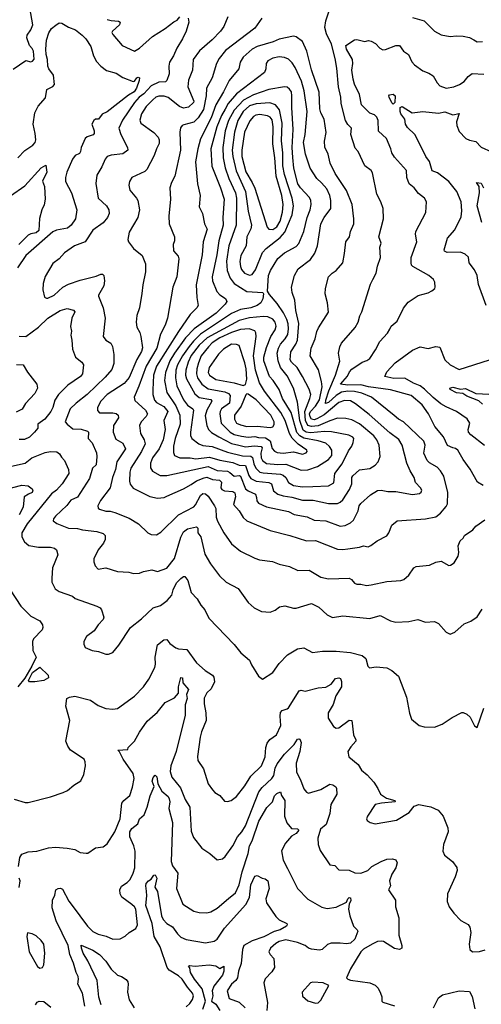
# Model space of a CAD drawing. Extents: x 1443846 to 1577407, y 839182 to 927291.
# Tile 158 of 256: x 1471719 to 1475286, y 883590 to 891204. Entities that reach past the tile are written whole.
import ezdxf

# ---------------------------------------------------------------- set-up
doc = ezdxf.new("R2010")
doc.units = 0

msp = doc.modelspace()

# ---------------------------------------------------------------- linework, layer by layer
at = {"layer": '0CON20XD'}
for points in [[(1471669.1, 890820.9), (1471765, 890887.5), (1471805, 890878), (1471817.9, 890882.1), (1471830, 890900), (1471825, 890960), (1471815, 890982), (1471794, 891004), (1471773.6, 891065), (1471776.1, 891085), (1471804.3, 891125.7), (1471820.8, 891165), (1471797.8, 891295)], [(1474255, 887113.3), (1474345, 887125.4), (1474375, 887135.6), (1474411.7, 887128.3), (1474432.1, 887137.9), (1474481.2, 887175), (1474555, 887213.8), (1474572, 887235), (1474594.2, 887295), (1474635, 887327.8), (1474855, 887343.3), (1474935, 887360), (1474971.3, 887388.7), (1475015, 887440), (1475025, 887460), (1475027.6, 887547.6), (1474996.7, 887675), (1474971.9, 887715), (1474945, 887742.9), (1474885, 887776.4), (1474867.3, 887795), (1474843, 887853), (1474851.5, 887915), (1474841.5, 887945), (1474685, 888094.4), (1474646.2, 888116.2), (1474613.9, 888143.9), (1474437.1, 888285), (1474361.9, 888315), (1474305, 888328.4), (1474255, 888332.3), (1474205, 888323.3), (1474165, 888299.1), (1474105, 888242.6), (1474082.5, 888235), (1474085, 888261.9), (1474106.9, 888333.1), (1474159.5, 888455), (1474193.5, 888563.5), (1474183.5, 888625), (1474192.9, 888675), (1474206.6, 888703.4), (1474310.6, 888825), (1474335.6, 888865), (1474346.6, 888913.4), (1474361.9, 888945), (1474430.7, 889159.3), (1474449.2, 889195), (1474472.5, 889245), (1474483, 889297), (1474508, 889365), (1474503.1, 889445), (1474513.3, 889475), (1474495.5, 889525), (1474530, 889665), (1474526.9, 889745), (1474510, 889795), (1474478.1, 889855), (1474445, 890020), (1474435, 890036.7), (1474387.1, 890075), (1474334.4, 890184.4), (1474310.3, 890210.3), (1474276.7, 890315), (1474284.2, 890365), (1474254.5, 890394.5), (1474237.5, 890425), (1474202.3, 890555), (1474200.4, 890605), (1474182, 890685), (1474169.1, 890829.1), (1474157.9, 890905), (1474129.6, 891015), (1474088.6, 891095), (1474077.5, 891145), (1474084.2, 891195), (1474117.1, 891295)], [(1471705.3, 890134.7), (1471758.3, 890191.7), (1471821.4, 890235), (1471838.1, 890255), (1471843.3, 890275), (1471838.9, 890325), (1471822.3, 890395), (1471836.7, 890485), (1471860.4, 890535), (1471919.1, 890600.9), (1471928.6, 890665), (1471975, 890687.8), (1471986.5, 890703.5), (1471980.5, 890775), (1471943.8, 890825), (1471936, 890845), (1471934.1, 890895), (1471922.1, 890935), (1471920, 890975), (1471926.1, 891045), (1471945, 891102.5), (1471963.9, 891136.1), (1471998.3, 891161.7), (1472025, 891178.8), (1472045, 891177.3), (1472095, 891146.1), (1472149.2, 891125), (1472202, 891085), (1472230, 891055), (1472267.6, 890997.6), (1472288.8, 890925), (1472311.5, 890881.5), (1472345, 890844.4), (1472390.4, 890810.4), (1472465, 890790.8), (1472515, 890758), (1472595, 890726.7), (1472605, 890730), (1472625, 890754.4), (1472635, 890760), (1472644.3, 890754.3), (1472643.2, 890735), (1472621.6, 890675), (1472604.6, 890645), (1472559, 890621), (1472395, 890492.5), (1472355, 890473.5), (1472327.1, 890435), (1472305, 890435.5), (1472291.5, 890425), (1472276.5, 890395), (1472295.4, 890345), (1472294.4, 890325), (1472286.1, 890313.9), (1472241.3, 890298.7), (1472225, 890285.8), (1472193, 890217), (1472187.7, 890185), (1472180.7, 890169.3), (1472147.4, 890152.6), (1472126.2, 890125), (1472081.8, 890025), (1472071.8, 889985), (1472073.9, 889953.9), (1472119.5, 889865), (1472159.6, 889735), (1472150.9, 889665), (1472115.7, 889614.3), (1472087.7, 889592.3), (1472003.6, 889576.4), (1471975, 889562.9), (1471765, 889380.5), (1471701.1, 889285)], [(1473020, 891215), (1473026, 891185), (1473005.6, 891115), (1472977.3, 891055), (1472932.9, 890985), (1472908.2, 890925), (1472877.5, 890875), (1472871.5, 890845), (1472872.7, 890785), (1472857.1, 890735), (1472845, 890724.4), (1472795, 890720.8), (1472735, 890691.9), (1472679.2, 890630.8), (1472643, 890605), (1472607.1, 890562.9), (1472512.3, 890427.7), (1472484.4, 890365), (1472500, 890315), (1472552.5, 890215), (1472554.3, 890195), (1472515, 890167.5), (1472425, 890156.7), (1472394.6, 890145.4), (1472379.2, 890125), (1472354, 890065), (1472315, 890002.5), (1472306.1, 889936.1), (1472326.2, 889825), (1472390.8, 889765), (1472408.6, 889735), (1472409.2, 889705), (1472397.5, 889675), (1472365, 889634.2), (1472285, 889577.5), (1472225.7, 889485), (1472141.2, 889455), (1472065, 889400), (1472025, 889354), (1471975, 889320), (1471915, 889217.5), (1471900.8, 889165), (1471896.7, 889115), (1471909.3, 889059.3), (1471925, 889050), (1471935, 889051.2), (1471985, 889074.4), (1472053.1, 889136.9), (1472095, 889158.2), (1472185, 889188.9), (1472309.6, 889220.4), (1472345, 889235.6), (1472357.5, 889235), (1472368, 889225), (1472373.8, 889185), (1472368.6, 889145), (1472328, 889075), (1472327.5, 889065), (1472364.2, 888975), (1472378.5, 888895), (1472364.3, 888755), (1472383.8, 888725), (1472422.4, 888702.4), (1472435, 888676.2), (1472447.3, 888615), (1472446.2, 888545), (1472430.9, 888499.1), (1472379.8, 888440.2), (1472240.9, 888305), (1472155, 888238.6), (1472110, 888195), (1472071.1, 888095), (1472085, 888075.7), (1472129.7, 888039.7), (1472195, 888036.6), (1472243.4, 888023.4), (1472250.8, 888015), (1472247.8, 887965), (1472277.5, 887932.5), (1472311.9, 887855), (1472314.4, 887825), (1472309.1, 887760.9), (1472280.6, 887735), (1472258.5, 887655), (1472165, 887512.9), (1472115, 887487.5), (1472082.1, 887447.9), (1471995, 887364.2), (1471979.2, 887345), (1471977.7, 887327.7), (1472005, 887306.9), (1472095, 887272.2), (1472165, 887269.4), (1472205, 887257.9), (1472315, 887246.8), (1472365, 887230.6), (1472380, 887215), (1472380, 887185), (1472365.7, 887155), (1472325.6, 887105), (1472292.9, 887035), (1472290.6, 887010.6), (1472301.2, 886981.2), (1472325, 886954.4), (1472385, 886964.4), (1472475, 886938.1), (1472560.9, 886930.9), (1472598.9, 886921.1), (1472645, 886923.1), (1472675, 886935.8), (1472740.6, 886949.4), (1472785, 886938.1), (1472855, 886962.5), (1472915, 887038.6), (1472965, 887202.5), (1472985, 887243.5), (1473015, 887266.7), (1473085, 887281.5), (1473095, 887272.5), (1473095.8, 887235), (1473118.2, 887205), (1473150.7, 887070.7), (1473193.3, 886995), (1473263.8, 886903.8), (1473314.6, 886854.6), (1473406, 886805), (1473485, 886696.7), (1473530, 886655), (1473587.7, 886627.7), (1473655, 886622), (1473693.2, 886636.8), (1473727, 886663), (1473767.3, 886672.7), (1473835, 886654.4), (1473855, 886654.4), (1473975, 886688.6), (1474030.7, 886660.7), (1474095, 886600.8), (1474135, 886580), (1474215, 886594.8), (1474425, 886573.5), (1474505, 886597.5), (1474585.7, 886555.7), (1474625, 886544.4), (1474725, 886550), (1474795, 886566.2), (1474855, 886544), (1474925, 886550), (1474955, 886533.8), (1475015, 886466.7), (1475045, 886453.3), (1475082.3, 886467.7), (1475155, 886532.5), (1475206.1, 886553.9), (1475253.9, 886586.1), (1475293.3, 886645)], [(1473327.8, 891225), (1473297.4, 891152.6), (1473270.5, 891115), (1473205, 891047.8), (1473107.6, 890962.4), (1473058.5, 890895), (1473055.4, 890815), (1473024.1, 890735.9), (1473017.7, 890685), (1473063.3, 890575), (1473062.5, 890565), (1473022.6, 890527.4), (1472985, 890520), (1472955, 890533.6), (1472865, 890602.6), (1472835, 890612.5), (1472795, 890613.7), (1472771.8, 890605), (1472746.6, 890585), (1472697.4, 890532.6), (1472659.3, 890475), (1472646.6, 890426.6), (1472654.4, 890405), (1472755, 890331.1), (1472788.9, 890295), (1472796.7, 890275), (1472795.7, 890245.7), (1472776.9, 890205), (1472757.9, 890155), (1472701.4, 890045), (1472685, 890029.4), (1472585, 889982.5), (1472567.2, 889952.8), (1472561.5, 889925), (1472571.1, 889885), (1472622.2, 889825), (1472632.2, 889805), (1472644.4, 889735), (1472631.1, 889675), (1472565, 889560), (1472554.1, 889504.1), (1472560, 889485), (1472598.8, 889435), (1472665, 889381.2), (1472690.6, 889315), (1472690, 889255), (1472669.4, 889155), (1472663.4, 889086.6), (1472644.3, 888975), (1472624.6, 888915.4), (1472619.1, 888865), (1472625, 888826.7), (1472646.1, 888786.1), (1472654.6, 888754.6), (1472667.7, 888667.7), (1472660.7, 888639.3), (1472623.2, 888576.8), (1472565, 888436.2), (1472525, 888389.5), (1472393.8, 888305), (1472345, 888254.4), (1472321.1, 888205), (1472321.1, 888181.1), (1472336.7, 888165), (1472437.5, 888165), (1472465, 888157.9), (1472480, 888145), (1472482.2, 888125), (1472443.8, 888065), (1472441.1, 888015), (1472460.9, 887960.9), (1472515, 887928.6), (1472537.3, 887885), (1472468.5, 887785), (1472458.7, 887725), (1472436.3, 887663.7), (1472416.9, 887583.1), (1472344.4, 887485), (1472322, 887445), (1472325, 887427.5), (1472335, 887418), (1472384.6, 887404.6), (1472417, 887403), (1472455, 887394.4), (1472565, 887350), (1472638, 887305), (1472710, 887235), (1472735, 887224.2), (1472775, 887220), (1472809.7, 887240.3), (1472945, 887374.5), (1473065, 887437.1), (1473078.3, 887451.7), (1473115, 887525.7), (1473135, 887541.4), (1473155, 887537.8), (1473175, 887520), (1473224.5, 887445), (1473233.3, 887423.3), (1473237.7, 887357.7), (1473246.4, 887326.4), (1473296.9, 887235), (1473355, 887150), (1473425, 887094.3), (1473535, 887038.9), (1473571.7, 887028.3), (1473672.5, 887015), (1473725, 886993.3), (1473805, 886976.7), (1473867.5, 886945), (1473955, 886946.7), (1474045, 886893.3), (1474105, 886880), (1474265, 886885.7), (1474284, 886875), (1474305, 886848), (1474325, 886839.2), (1474355, 886840), (1474399.1, 886829.1), (1474435, 886833.1)], [(1472395.4, 891205.4), (1472425, 891196.9), (1472482.7, 891192.7), (1472496.2, 891185), (1472488.8, 891165), (1472436.2, 891115), (1472431.2, 891105), (1472439.5, 891089.5), (1472511.2, 891005), (1472605, 890961.2), (1472645, 890984.6), (1472745, 891074.6), (1472843.3, 891136.7), (1472908.8, 891188.8), (1472935, 891201.2), (1472956.5, 891225)], [(1473589.2, 891215), (1473535, 891138.6), (1473310, 890965), (1473259.1, 890905), (1473240, 890865), (1473206.4, 890753.6), (1473162.3, 890675), (1473159.2, 890615), (1473140.4, 890509.6), (1473098.6, 890445), (1473065, 890412.5), (1472987.9, 890392.1), (1472974, 890385), (1472961.8, 890368.2), (1472956.5, 890335), (1472962.5, 890195), (1472918.8, 889995), (1472891.1, 889945), (1472879.4, 889905), (1472884, 889815), (1472871.5, 889685), (1472872.9, 889625), (1472914.2, 889525), (1472915.6, 889495), (1472905.6, 889464.4), (1472907.5, 889417.5), (1472944.5, 889374.5), (1472948.8, 889355), (1472932.7, 889215), (1472901.1, 889135), (1472860.4, 888895), (1472842.5, 888842.5), (1472806.6, 888773.4), (1472778.1, 888665), (1472695.2, 888525), (1472640.5, 888369.5), (1472602.2, 888285), (1472609.1, 888259.1), (1472690.7, 888185), (1472707.7, 888155), (1472696.4, 888135), (1472657.8, 888095), (1472645.5, 888065), (1472653.6, 888005), (1472681.8, 887955), (1472687.7, 887925), (1472660, 887865), (1472578.2, 887735), (1472570, 887705), (1472567.7, 887635), (1472573, 887613), (1472595, 887581.4), (1472725, 887517.8), (1472785, 887503.5), (1472835, 887509.5), (1472855, 887518.5), (1472985, 887577.3), (1473045, 887608.6), (1473085, 887637.5), (1473145, 887661.3), (1473165, 887665.2), (1473208.9, 887648.9), (1473264, 887644), (1473277.6, 887627.6), (1473274.1, 887585), (1473280, 887570), (1473301.7, 887561.7), (1473365, 887555.9), (1473381.5, 887545), (1473385.3, 887515.3), (1473370.9, 887455), (1473415, 887405.6), (1473446.5, 887355), (1473475, 887327.5), (1473655, 887253.6), (1473805.4, 887215.4), (1473935, 887173.1), (1474005, 887176.4), (1474175, 887110), (1474215, 887106.9), (1474255, 887113.3)], [(1474755, 891221.5), (1474845, 891196.5), (1474925, 891116), (1474975, 891086), (1475045, 891074.2), (1475095, 891080), (1475145, 891077.5), (1475195, 891065.8), (1475228.6, 891048.6), (1475255, 891033.8), (1475295, 891035.8)], [(1474195, 887288.5), (1474235, 887293.5), (1474275, 887313.3), (1474298.5, 887335), (1474335.5, 887405), (1474343.3, 887445), (1474355, 887462.5), (1474430.5, 887529.5), (1474485, 887562.9), (1474513.6, 887566.4), (1474565, 887554.5), (1474625, 887556.5), (1474755, 887531.5), (1474809.1, 887540.9), (1474820.3, 887549.7), (1474825.8, 887565), (1474817.1, 887585), (1474778.9, 887625), (1474767.3, 887665), (1474735.4, 887715), (1474711.5, 887775), (1474675.3, 887915), (1474648.7, 887958.7), (1474578.9, 888008.9), (1474419.9, 888149.9), (1474315, 888233.1), (1474275, 888256.2), (1474230.1, 888259.9), (1474185, 888243.2), (1474070.6, 888149.4), (1474015, 888116.6), (1473995, 888110.7), (1473975, 888114.8), (1473963.2, 888133.2), (1473959.7, 888155), (1473967, 888175), (1474005, 888216.1), (1474035.4, 888265), (1474055.5, 888365.5), (1474052.2, 888405), (1474027.7, 888497.7), (1473964.4, 888605), (1473970.9, 888665), (1474002.5, 888735), (1474015, 888793.3), (1474027.8, 888822.2), (1474105, 888942.5), (1474098, 889015), (1474079.2, 889085), (1474082.5, 889125), (1474106.2, 889215), (1474133.8, 889245), (1474165.7, 889265), (1474215, 889324.2), (1474229.6, 889395), (1474239.2, 889485), (1474268.8, 889525), (1474274.2, 889565), (1474300, 889625), (1474301.1, 889665), (1474287.3, 889775), (1474245, 889882.5), (1474156.9, 890015), (1474117.9, 890095), (1474102.9, 890165), (1474078.1, 890218.1), (1474074.6, 890265), (1474087.8, 890332.2), (1474070.8, 890435), (1474046.6, 890485), (1474039.2, 890515), (1474034.2, 890644.2), (1473975, 890816.2), (1473938.8, 890961.2), (1473905, 891035.6), (1473855, 891071.4), (1473835, 891076.9), (1473725, 891054.5), (1473677.6, 891032.4), (1473553.9, 890996.1), (1473514.8, 890975.2), (1473445.4, 890915), (1473422.9, 890875), (1473412.9, 890825), (1473337.3, 890735), (1473294.1, 890645.9), (1473235.2, 890545), (1473198, 890445), (1473115, 890282.5), (1473094.6, 890205), (1473078.1, 890105), (1473093.8, 889935), (1473112.2, 889845), (1473107, 889757), (1473132.5, 889705), (1473146.7, 889625), (1473167.1, 889585), (1473136.2, 889485), (1473128.9, 889385), (1473083.8, 889155), (1473087.1, 889055), (1473097.5, 888995), (1473087.8, 888975), (1473036.3, 888923.7), (1472946.4, 888793.6), (1472775.6, 888525), (1472753.5, 888455), (1472748, 888342), (1472747.5, 888305), (1472761.2, 888261.2), (1472776.5, 888245), (1472833.2, 888213.2), (1472864, 888175), (1472833.9, 888105), (1472842, 888035), (1472827.1, 887955), (1472796.3, 887885), (1472746, 887815), (1472730, 887775), (1472729.6, 887739.6), (1472744, 887714), (1472805, 887680.5), (1472855, 887679.6), (1473175, 887748.8), (1473245, 887718.9), (1473325, 887711.7), (1473343.7, 887703.7), (1473375, 887674.7), (1473415, 887678.9), (1473424.8, 887674.8), (1473465, 887577.3), (1473485, 887560), (1473540.6, 887535), (1473548.5, 887508.5), (1473552.6, 887482.6), (1473564.4, 887465), (1473626.8, 887436.7), (1473795, 887401.3), (1473838.9, 887378.9), (1473939.3, 887359.3), (1473995, 887334.6), (1474085, 887328.8), (1474195, 887288.5)], [(1475301.1, 887601.1), (1475257.9, 887627.9), (1475199.5, 887729.5), (1475145, 887802), (1475105, 887874.2), (1475087.3, 887887.3), (1475065, 887892.9), (1475025, 887910.6), (1474995, 887977.5), (1474927.4, 888057.4), (1474878.9, 888155), (1474830, 888225), (1474745, 888297.3), (1474585, 888341.8), (1474415, 888363.8), (1474355, 888381.2), (1474255, 888378.9), (1474199.1, 888385), (1474253.3, 888446.7), (1474267.8, 888482.2), (1474285, 888502.2), (1474365, 888556.4), (1474402.1, 888567.9), (1474425.4, 888584.6), (1474469.7, 888650.3), (1474502, 888715), (1474560.2, 888779.8), (1474578.5, 888811.5), (1474588.8, 888835), (1474635, 888873.8), (1474685, 888973.3), (1474720.3, 889019.7), (1474798.8, 889071.2), (1474875, 889092), (1474905, 889106.2), (1474927.5, 889125), (1474930, 889135), (1474926.2, 889175), (1474916.2, 889195), (1474880, 889225), (1474756, 889295), (1474746, 889305), (1474743.1, 889323.1), (1474743.8, 889366.2), (1474788.9, 889485), (1474776.9, 889545), (1474779.4, 889565), (1474857.6, 889712.4), (1474862.5, 889795), (1474846, 889825), (1474800.9, 889860.9), (1474766.2, 889905), (1474729.1, 889935), (1474709.6, 889985), (1474707.3, 890037.3), (1474615, 890140), (1474594.4, 890175), (1474586.7, 890205), (1474554.3, 890285), (1474491.1, 890341.1), (1474489.5, 890425), (1474479.5, 890449.5), (1474459.6, 890469.6), (1474425, 890480.4), (1474361.2, 890545), (1474344.6, 890625), (1474305.7, 890705.7), (1474294.7, 890745), (1474285.4, 890815), (1474292.8, 890865), (1474290, 890895), (1474243.5, 890975), (1474240, 891005), (1474305, 891047.5), (1474325, 891050), (1474385, 891036), (1474415, 891044.2), (1474435, 891039.2), (1474469.1, 891019.1), (1474501.2, 890985), (1474525, 890970.8), (1474545, 890972.9), (1474625, 891004.3), (1474654.1, 891004.1), (1474685, 890960.8), (1474724, 890935), (1474749.1, 890879.1), (1474770, 890855), (1474835, 890808), (1474881.1, 890791.1), (1474915, 890771.2), (1474946.2, 890715), (1474965, 890693.3), (1475015, 890675.8), (1475075, 890684), (1475117.4, 890702.6), (1475153.7, 890726.3), (1475184, 890766), (1475215, 890787.5), (1475305, 890784)], [(1474175, 887462.7), (1474195, 887472.5), (1474215, 887492.2), (1474268.1, 887571.9), (1474285.3, 887615), (1474284.6, 887665), (1474292.4, 887677.6), (1474345, 887722.3), (1474425.8, 887734.2), (1474465, 887758.1), (1474489.4, 887785), (1474504.4, 887825), (1474497.7, 887915), (1474479.3, 887955), (1474456.2, 887985), (1474345, 888078.8), (1474285, 888108.8), (1474239.5, 888119.5), (1474175, 888121.5), (1474115, 888103.3), (1474025.5, 888064.5), (1473975, 888057.1), (1473945, 888065.5), (1473926.9, 888105), (1473922.2, 888175), (1473961.6, 888275), (1473967.7, 888305), (1473956, 888346), (1473903.2, 888445), (1473862.9, 888515), (1473819.1, 888555), (1473808.7, 888575), (1473814.7, 888635), (1473854, 888696), (1473865.7, 888725), (1473877.3, 888855), (1473853.3, 888955), (1473845.5, 889035), (1473824.4, 889095), (1473820, 889135), (1473843.6, 889225), (1473872, 889278), (1473965, 889350.4), (1474000.7, 889399.3), (1474020.9, 889455), (1474046.4, 889625), (1474071.5, 889675), (1474123.1, 889745), (1474122.7, 889805), (1474114.6, 889845), (1474091.6, 889895), (1474052.1, 889942.1), (1474015.2, 889975.2), (1473962.7, 890055), (1473927.5, 890165), (1473913.2, 890255), (1473924.7, 890315), (1473940.5, 890495), (1473917.1, 890655), (1473897.6, 890727.6), (1473848.8, 890835), (1473825, 890871.5), (1473795, 890897.9), (1473765, 890912.5), (1473725, 890916.1), (1473675, 890906.2), (1473637.5, 890885), (1473622.9, 890865), (1473622.2, 890825), (1473611.5, 890795), (1473395, 890630.6), (1473329.8, 890555), (1473306.9, 890513.1), (1473277.6, 890462.4), (1473243, 890375), (1473195.3, 890205), (1473202.4, 890072.4), (1473271.9, 889905), (1473297.8, 889815), (1473287.7, 889675), (1473291.9, 889615), (1473257.7, 889495), (1473243, 889385), (1473205.3, 889215), (1473209.7, 889185), (1473243.1, 889103.1), (1473266.3, 889076.3), (1473308.5, 889048.5), (1473318.5, 889025), (1473307.3, 889005), (1473238.4, 888935), (1473066.3, 888813.7), (1472999.2, 888745), (1472914.2, 888625.8), (1472879.2, 888565), (1472844.8, 888475), (1472838.5, 888415), (1472855, 888320.6), (1472925, 888218.2), (1472957.6, 888145), (1472959.8, 888075), (1472920.7, 887965), (1472907.1, 887905), (1472906.2, 887856.2), (1472914.3, 887835), (1472956.8, 887816.8), (1473035, 887817.1), (1473079.2, 887809.2), (1473185, 887821.2), (1473266.7, 887796.7), (1473365, 887779.5), (1473415, 887759.1), (1473465, 887756.8), (1473488.8, 887678.8), (1473505, 887655.9), (1473545, 887634.8), (1473644, 887624), (1473665, 887616.1), (1473680.4, 887560.4), (1473714.2, 887535), (1473755, 887520.8), (1473821.8, 887511.8), (1473905, 887488.8), (1473987.7, 887487.7), (1474105, 887463.2), (1474175, 887462.7)], [(1473905, 887591.4), (1473985, 887594.7), (1474105, 887598.5), (1474146.8, 887623.2), (1474154.6, 887695), (1474209.9, 887770.1), (1474260.2, 887869.8), (1474284.6, 887905.4), (1474296.9, 887935), (1474300, 887965), (1474294, 887975), (1474262.4, 887992.4), (1474128.1, 888018.1), (1474075, 888020.7), (1473965, 888008.2), (1473933.6, 888013.6), (1473910.7, 888030.7), (1473882.8, 888105), (1473867, 888247), (1473834.4, 888354.4), (1473785, 888450.4), (1473735.2, 888515), (1473715.2, 888565), (1473707.3, 888625), (1473719, 888665), (1473735.5, 888694.5), (1473770.9, 888735), (1473790.1, 888769.9), (1473796.3, 888813.7), (1473792.4, 888852.4), (1473783.5, 888885), (1473757.7, 888937.7), (1473709.6, 889009.6), (1473648.7, 889078.7), (1473634, 889104), (1473641.4, 889225), (1473656.2, 889265), (1473715, 889356.4), (1473765, 889402.1), (1473855, 889448.9), (1473877.3, 889472.7), (1473915.3, 889565), (1473939.5, 889675), (1473964.7, 889735), (1473970.8, 889775), (1473969.6, 889805), (1473958.3, 889828.3), (1473887.7, 889905), (1473868.5, 889935), (1473836.6, 890055), (1473828.9, 890138.9), (1473825.2, 890215), (1473832.3, 890355), (1473821.9, 890525), (1473822.9, 890615), (1473818.2, 890645), (1473805, 890667.8), (1473785, 890681.9), (1473765, 890685.6), (1473645, 890664.7), (1473526, 890624), (1473447.6, 890582.4), (1473376.4, 890505), (1473332.2, 890425), (1473305.6, 890345), (1473287.8, 890215), (1473291.7, 890135), (1473307.6, 890057.6), (1473334, 889975), (1473385.6, 889865), (1473393.5, 889825), (1473391.8, 889615), (1473336, 889455), (1473316.2, 889336.2), (1473322, 889265), (1473345.2, 889205.2), (1473377.3, 889165), (1473475, 889102.9), (1473597.5, 889095), (1473604.1, 889084.1), (1473598.9, 889045), (1473583.3, 889015), (1473555, 888993.5), (1473505, 888977), (1473425, 888962.1), (1473355, 888932.2), (1473116.8, 888773.2), (1473060.7, 888719.3), (1473028.1, 888678.1), (1472976.7, 888605), (1472939.1, 888535), (1472926, 888495), (1472921.7, 888435), (1472932.7, 888372.7), (1472984, 888264), (1473014.3, 888224.3), (1473056, 888196), (1473062.2, 888185), (1473037.6, 888015), (1473038.5, 887988.5), (1473047.9, 887965), (1473104.4, 887924.4), (1473135, 887912.3), (1473205, 887903.8), (1473325, 887859.1), (1473440.7, 887830.7), (1473505, 887830), (1473517.7, 887817.7), (1473528.5, 887768.5), (1473544.3, 887735), (1473575, 887706.2), (1473599.1, 887699.1), (1473735, 887688.4), (1473755, 887682.3), (1473775, 887664.5), (1473795.5, 887625), (1473835, 887602.5), (1473905, 887591.4)], [(1474605, 890551.9), (1474595, 890560), (1474574.3, 890605), (1474571.2, 890615), (1474576.2, 890623.8), (1474605, 890629.2), (1474621.4, 890615), (1474617.5, 890565), (1474605, 890551.9)], [(1473495, 889229.6), (1473515, 889233.1), (1473540.8, 889269.2), (1473595.8, 889404.2), (1473624.8, 889435.2), (1473731.4, 889518.6), (1473768.3, 889561.7), (1473824.1, 889695), (1473834.2, 889765), (1473824.8, 889824.8), (1473765, 890007.1), (1473753.1, 890075), (1473752.8, 890175), (1473742.2, 890267.8), (1473747, 890405), (1473727.5, 890507.5), (1473695.2, 890545.2), (1473652.2, 890562.2), (1473545, 890554.4), (1473495, 890538.9), (1473445, 890493.7), (1473404.9, 890425.1), (1473380, 890335), (1473359.6, 890195), (1473364.9, 890144.9), (1473392.2, 890035), (1473463.2, 889875), (1473483.2, 889723.2), (1473510, 889615), (1473504.2, 889585.8), (1473473.1, 889525), (1473468.5, 889455), (1473428.4, 889381.6), (1473421.2, 889335), (1473424.7, 889295), (1473432.5, 889272.5), (1473455, 889244.7), (1473495, 889229.6)], [(1473675, 889581.6), (1473705, 889602.5), (1473731.2, 889645), (1473748.9, 889715), (1473754.5, 889775), (1473745.2, 889845), (1473701.6, 889995), (1473690.6, 890135), (1473674.8, 890245), (1473678.6, 890375), (1473669.3, 890429.3), (1473655, 890450), (1473635, 890461.8), (1473575, 890469.8), (1473544.4, 890465.6), (1473525.6, 890454.4), (1473498.4, 890421.6), (1473455.9, 890335), (1473434.4, 890195), (1473436.2, 890146.2), (1473466.6, 890026.6), (1473515.7, 889945.7), (1473535, 889902.2), (1473630.3, 889600.3), (1473645, 889583.2), (1473675, 889581.6)], [(1475324.6, 888994.6), (1475265, 889156.7), (1475253.5, 889225), (1475235, 889268.8), (1475192, 889325), (1475188.2, 889368.2), (1475161.1, 889391.1), (1475125, 889405.5), (1475022.6, 889402.6), (1475000.8, 889415), (1474998.9, 889425), (1475024.5, 889515), (1475082.1, 889577.9), (1475130.6, 889679.4), (1475137.1, 889725), (1475130, 889795), (1475096.9, 889875), (1475035, 889953.1), (1474948.6, 890018.6), (1474907.8, 890035), (1474885, 890106.7), (1474856.6, 890146.6), (1474825, 890216.2), (1474773.1, 890315), (1474715, 890370.9), (1474699.7, 890395), (1474695.4, 890435.4), (1474665.5, 890475), (1474659.1, 890495), (1474659.4, 890525), (1474675, 890532.2), (1474752.7, 890482.7), (1474835, 890494.3), (1474955, 890480.4), (1475005, 890490.7), (1475065, 890468.9), (1475115, 890478.8), (1475095.4, 890415), (1475096.1, 890385), (1475115, 890338.6), (1475168, 890285), (1475195, 890271.9), (1475245, 890262.9), (1475285, 890217.5), (1475365, 890181.1)], [(1471647.4, 889842.6), (1471759.5, 889920.5), (1471885, 890059.4), (1471919.5, 890079.5), (1471928.6, 890025), (1471896.2, 889955), (1471910, 889915), (1471915.5, 889815), (1471908, 889772), (1471890, 889735), (1471872.4, 889667.6), (1471866.8, 889575), (1471845, 889555.2), (1471805, 889548.6), (1471785, 889538.1), (1471712.3, 889465)], [(1475291.1, 889635), (1475253.8, 889765), (1475273.3, 889865), (1475268.8, 889915), (1475250, 889945), (1475285, 889938.8), (1475303.8, 889905)], [(1471715.8, 888755.8), (1471765, 888754.3), (1471865, 888827.1), (1471935, 888894.7), (1472031.4, 888955), (1472085, 888969.5), (1472135, 888957.5), (1472144, 888945), (1472120.9, 888895), (1472112.3, 888832.3), (1472119.2, 888795), (1472112.9, 888765), (1472122.2, 888725), (1472125.6, 888655), (1472149.2, 888595), (1472198, 888555), (1472211.4, 888535), (1472204.4, 888465), (1472189.4, 888445), (1472091.2, 888378.8), (1472017.5, 888305), (1471989.1, 888260.9), (1471975.5, 888205), (1471960.4, 888175), (1471913.3, 888115), (1471860, 888075), (1471858.6, 888045), (1471832, 888015), (1471793.6, 887976.4), (1471755, 887958.6), (1471715, 887958.9)], [(1473895, 887721.5), (1473945, 887723.8), (1474020.1, 887749.9), (1474105, 887802.8), (1474130, 887835), (1474130.7, 887875), (1474113.8, 887903.8), (1474085, 887928.1), (1474025, 887948.5), (1473915, 887967.8), (1473883.2, 887985), (1473861.6, 888011.6), (1473815.8, 888165.8), (1473750.2, 888275), (1473723.2, 888343.2), (1473677.5, 888415), (1473649.7, 888445), (1473605.9, 888565), (1473604.7, 888595), (1473625, 888670), (1473659.4, 888755), (1473694.2, 888805.8), (1473700.9, 888835), (1473693.8, 888863.8), (1473675, 888887.5), (1473635.2, 888905.2), (1473602.4, 888907.6), (1473495, 888897.8), (1473415, 888878.5), (1473166.6, 888743.4), (1473105, 888686), (1473045, 888606.2), (1473019.8, 888555), (1473002.2, 888495), (1473000.6, 888455), (1473007.5, 888427.5), (1473071.2, 888311.2), (1473105, 888282.9), (1473195, 888266.7), (1473204.6, 888255), (1473165.2, 888185), (1473151.1, 888141.1), (1473164.6, 888065), (1473177.3, 888035), (1473201, 888011), (1473257.3, 887977.3), (1473355, 887928), (1473412.9, 887912.9), (1473465, 887901.9), (1473532.5, 887907.5), (1473585, 887904.6), (1473592.2, 887892.2), (1473583, 887853), (1473584, 887815), (1473595, 887794.7), (1473625, 887771), (1473715, 887763.3), (1473775, 887766.5), (1473895, 887721.5)], [(1473905, 887843.8), (1473932.5, 887855), (1473940, 887865), (1473938.1, 887875), (1473870.4, 887920.4), (1473825, 887966.8), (1473803.8, 888005), (1473771.2, 888105), (1473737.2, 888167.2), (1473610.3, 888330.3), (1473572, 888395), (1473541.7, 888495), (1473525.2, 888605), (1473545.7, 888755), (1473543.7, 888783.7), (1473535, 888797.9), (1473493.3, 888813.3), (1473425, 888809.1), (1473355, 888786), (1473265, 888743.3), (1473206.8, 888705), (1473177.7, 888675), (1473122.3, 888605), (1473100.8, 888550.8), (1473087, 888505), (1473085.2, 888465), (1473093.4, 888435), (1473126.3, 888386.3), (1473175, 888350.5), (1473305.1, 888325.1), (1473332.3, 888312.3), (1473345, 888298.6), (1473340.8, 888239.2), (1473278.9, 888195), (1473267.2, 888175), (1473264.2, 888155), (1473275.8, 888085), (1473345.3, 888015), (1473375, 887997.4), (1473432.7, 887982.7), (1473485, 887976.7), (1473535, 887981.5), (1473565, 887972.3), (1473619.3, 887969.3), (1473655, 887946.5), (1473669.2, 887889.2), (1473688.1, 887868.1), (1473708.2, 887858.2), (1473755, 887853.3), (1473835, 887861.8), (1473905, 887843.8)], [(1473445, 888374), (1473465, 888383.8), (1473474.1, 888425), (1473469.8, 888505), (1473459.8, 888549.8), (1473415, 888684), (1473393.6, 888693.6), (1473355, 888693.8), (1473294.5, 888655), (1473255, 888617.1), (1473184.2, 888515), (1473174.1, 888475), (1473186.4, 888455), (1473235, 888422.5), (1473375.7, 888395.7), (1473445, 888374)], [(1475311.6, 887911.6), (1475205, 887994.5), (1475188.6, 888015), (1475185.7, 888035), (1475198.1, 888085), (1475177.3, 888117.3), (1475094.2, 888175), (1475015, 888209.6), (1474974.4, 888234.4), (1474915, 888281.9), (1474847.7, 888347.7), (1474815, 888373), (1474763.4, 888393.4), (1474695, 888431.1), (1474610.8, 888429.2), (1474540, 888445), (1474555, 888482), (1474620.1, 888549.9), (1474755, 888648.6), (1474815, 888674.4), (1474875, 888661.2), (1474935, 888676.2), (1474965, 888672.5), (1475005, 888572.9), (1475045, 888534.2), (1475115, 888499.2), (1475350, 888575)], [(1471695, 888537.9), (1471745, 888535.6), (1471778.3, 888478.3), (1471850.9, 888385), (1471855.5, 888355), (1471836.9, 888313.1), (1471764.7, 888235.3), (1471737.1, 888192.9), (1471690.7, 888169.3)], [(1475295, 888230.6), (1475266.5, 888256.5), (1475173.3, 888293.3), (1475143, 888313), (1475095, 888319.2), (1475045, 888344.5), (1475042.2, 888355), (1475065, 888363.5), (1475125, 888348.1), (1475165, 888351.9), (1475244, 888314), (1475395, 888306.4)], [(1473655, 888049.7), (1473675, 888054.4), (1473685.4, 888074.6), (1473684.7, 888095), (1473658.6, 888145), (1473545, 888265.4), (1473485, 888307.5), (1473475, 888310), (1473465.7, 888304.3), (1473431.2, 888215), (1473379.6, 888145), (1473378.2, 888115), (1473393.3, 888085), (1473425, 888070.7), (1473475, 888059.3), (1473555, 888060.6), (1473655, 888049.7)], [(1471655, 887751.1), (1471760, 887775), (1471813.6, 887816.4), (1471915, 887857.5), (1471955.5, 887865.5), (1472005, 887861.2), (1472025.9, 887845.9), (1472040.7, 887820.7), (1472066.1, 887796.1), (1472095.7, 887725.7), (1472098.6, 887695), (1472048.1, 887615), (1472003, 887567), (1471965, 887537.3), (1471775.3, 887305), (1471734.5, 887235), (1471735.6, 887205), (1471755, 887166), (1471788.8, 887138.8), (1471865, 887125.4), (1471956.2, 887126.2), (1471987, 887117), (1472004.4, 887104.4), (1472012.9, 887065), (1471972.9, 886965), (1471965.8, 886885), (1471967.5, 886855), (1471993, 886803), (1472025, 886781.4), (1472125.6, 886745.6), (1472148.3, 886728.3), (1472315, 886670), (1472340, 886655), (1472350.7, 886640.7), (1472370, 886585), (1472363.8, 886565), (1472325, 886523.3), (1472295, 886478.8), (1472235, 886433.3), (1472214, 886395), (1472213.8, 886375), (1472225, 886350), (1472277.5, 886325), (1472328.3, 886318.3), (1472385, 886298.8), (1472405, 886298.8), (1472438.3, 886311.7), (1472485, 886366.2), (1472575.5, 886504.5), (1472659.4, 886570.6), (1472750, 886655), (1472805.9, 886674.1), (1472858.2, 886711.8), (1472894.4, 886755), (1472905.8, 886795.8), (1472931.7, 886848.3), (1472965, 886883.3), (1472985, 886897.5), (1472995, 886897.5), (1473018.6, 886868.6), (1473045, 886773.8), (1473090, 886725), (1473117.4, 886677.4), (1473149.8, 886639.8), (1473180.6, 886575), (1473375, 886371.2), (1473428.3, 886308.3), (1473495, 886252.5), (1473511.2, 886215), (1473565, 886128), (1473595, 886103.8), (1473675, 886156.7), (1473724.4, 886225.6), (1473787.6, 886292.4), (1473865, 886338.6), (1473915.5, 886345.5), (1473981.2, 886311.2), (1474058.8, 886321.2), (1474165, 886321.5), (1474275, 886309.6), (1474365, 886287.3), (1474392.9, 886265), (1474408.8, 886205), (1474421.7, 886191.7), (1474475, 886200), (1474555, 886192), (1474595, 886171.2), (1474647.3, 886127.3), (1474709.2, 885965), (1474732, 885842), (1474747.5, 885795), (1474805, 885746.2), (1474845, 885736.2), (1474924.1, 885734.1), (1474982.7, 885757.3), (1475061.7, 885808.3), (1475135, 885846.7), (1475145, 885846.7), (1475175, 885833.3), (1475199.5, 885809.5), (1475235, 885742.5), (1475255, 885730), (1475305, 885880)], [(1471585, 887566.1), (1471735.6, 887605.6), (1471785, 887600), (1471814.2, 887575), (1471819.2, 887565), (1471815, 887548.8), (1471786.2, 887533.8), (1471752, 887515), (1471745.4, 887435), (1471714.6, 887375)], [(1474435, 886833.1), (1474555, 886860), (1474665, 886868), (1474687.5, 886875), (1474725, 886908.8), (1474764.3, 886965.7), (1474783.2, 886976.8), (1474885, 886986.4), (1474935, 887008.1), (1474975, 887016.7), (1475035, 886984), (1475047.5, 886985), (1475076.7, 887005), (1475106.2, 887055), (1475113.3, 887085), (1475106.2, 887135), (1475122.5, 887175), (1475146.4, 887193.6), (1475157.5, 887215), (1475221.7, 887258.3), (1475245, 887288), (1475313, 887337)], [(1471644, 886795), (1471727.9, 886667.9), (1471805, 886592.5), (1471875, 886554.2), (1471895.3, 886525.3), (1471898.5, 886505), (1471891.9, 886485), (1471825.8, 886415), (1471818.6, 886395), (1471821.4, 886325), (1471845.4, 886275), (1471812.9, 886205), (1471758, 886112), (1471704.7, 886045.3)], [(1471675, 885177.5), (1471761.7, 885151.7), (1471785, 885151.2), (1471955.6, 885194.4), (1472055, 885228), (1472087.3, 885242.7), (1472136.4, 885283.6), (1472192.3, 885317.7), (1472215, 885367.5), (1472227.1, 885435), (1472225.6, 885465.6), (1472216.2, 885485), (1472111.2, 885555), (1472090, 885585), (1472074, 885625), (1472106, 885785), (1472074, 885895), (1472082.5, 885955), (1472103.6, 885966.4), (1472145, 885972.5), (1472265, 885942), (1472325, 885901.4), (1472385, 885878.1), (1472438.9, 885871.1), (1472475, 885878.6), (1472605, 885972.5), (1472675, 886046.2), (1472716.9, 886105), (1472761.9, 886195), (1472769.3, 886220.7), (1472766.5, 886275), (1472785, 886370), (1472832.2, 886407.8), (1472855, 886411.1), (1472880, 886380), (1472925, 886347.8), (1472945, 886339.4), (1473010, 886335), (1473085, 886230.6), (1473151.4, 886171.4), (1473209.2, 886135), (1473219.8, 886119.8), (1473223.6, 886085), (1473199.6, 886030.4), (1473165, 885998.9), (1473145, 885957.5), (1473143.6, 885913.6), (1473157.8, 885845), (1473160.5, 885785), (1473123.3, 885696.7), (1473112.7, 885655), (1473093.4, 885506.6), (1473094.3, 885475), (1473139.8, 885409.8), (1473176, 885295), (1473208.3, 885248.3), (1473227.6, 885227.6), (1473265, 885204), (1473301.7, 885161.7), (1473325, 885158), (1473353, 885167), (1473395, 885197.5), (1473459.5, 885280.5), (1473505.3, 885354.7), (1473588.5, 885435), (1473615.3, 885505), (1473620.5, 885575), (1473631.5, 885608.5), (1473652.9, 885637.1), (1473704.2, 885675), (1473738.1, 885745), (1473731.1, 885818.9), (1473734.6, 885845.4), (1473747.3, 885862.7), (1473785, 885874.4), (1473796.1, 885883.9), (1473879.2, 886015), (1473895, 886020), (1473925, 886011.9), (1474025, 886038.6), (1474085, 886043.3), (1474125, 886065.4), (1474159.6, 886110.4), (1474185, 886115.8), (1474198.7, 886108.7), (1474206.7, 886086.7), (1474207, 886045), (1474160.9, 885975), (1474141.3, 885908.7), (1474103.5, 885845), (1474103.6, 885803.6), (1474145, 885737.5), (1474165, 885726.7), (1474185, 885728.8), (1474265, 885787.1), (1474285.7, 885785.7), (1474298.8, 885675), (1474317.5, 885635), (1474315.7, 885625), (1474278.1, 885581.9), (1474255.7, 885545), (1474263.6, 885505), (1474334.3, 885445), (1474360.7, 885400.7), (1474403.3, 885365), (1474455, 885307.5), (1474487.7, 885257.7), (1474506.2, 885215), (1474552.9, 885182.9), (1474617.5, 885165), (1474620, 885155), (1474515, 885146.5), (1474465.7, 885134.3), (1474406.7, 885045), (1474400, 885025), (1474405, 885012.5), (1474426.4, 884996.4), (1474465, 884986.2), (1474630, 885015), (1474727.9, 885072.1), (1474767.1, 885122.9), (1474804.2, 885135.8), (1474855, 885125.6)], [(1471793.9, 886083.9), (1471787.5, 886095), (1471818, 886155), (1471875, 886196.7), (1471937.5, 886135), (1471942.5, 886115), (1471905, 886093.3), (1471835, 886084), (1471793.9, 886083.9)], [(1471941.1, 884798.9), (1471994.3, 884805.7), (1472085, 884797.1), (1472145, 884786.9), (1472185, 884764.2), (1472231.7, 884758.3), (1472245, 884760), (1472305, 884800), (1472365, 884808.8), (1472395, 884830), (1472455, 884923.3), (1472496.2, 885025), (1472509.1, 885145), (1472523.9, 885166.1), (1472570.6, 885205), (1472591.7, 885268.3), (1472603.1, 885335), (1472595.7, 885375), (1472519.1, 885485), (1472491.3, 885541.3), (1472477.5, 885555), (1472555, 885560), (1472557.5, 885575), (1472605, 885626), (1472644.3, 885695), (1472705, 885780), (1472765.5, 885834.5), (1472782.4, 885847.6), (1472844, 885925), (1472915, 885961.2), (1472945.2, 885994.8), (1472947.2, 886045), (1472965, 886117.5), (1472975.8, 886115.8), (1472979.4, 886075), (1473022.8, 886025), (1473006.9, 885985), (1473013.5, 885955), (1472998.5, 885905), (1472998.2, 885825), (1472928.6, 885545), (1472886.7, 885435), (1472880.5, 885390.5), (1472895, 885345.8), (1472961.9, 885265), (1472996.5, 885175), (1473032.9, 885115), (1473045, 884930), (1473061.2, 884878.8), (1473126.8, 884796.8), (1473187.3, 884757.3), (1473245, 884706.7), (1473285, 884716.2), (1473307.6, 884732.4), (1473365.6, 884815), (1473402.5, 884885), (1473436.2, 884923.8), (1473465, 884969.4), (1473567.5, 885232.5), (1473593.6, 885266.4), (1473667.7, 885335), (1473681.8, 885358.2), (1473692.7, 885417.3), (1473709.6, 885450.4), (1473765, 885525.5), (1473840.9, 885599.1), (1473865, 885639.5), (1473875, 885643.6), (1473885, 885639.4), (1473893.9, 885615), (1473884.5, 885545), (1473854.3, 885455), (1473858.1, 885385), (1473888.2, 885325), (1473915, 885256.2), (1473935, 885230), (1473951.9, 885221.9), (1474045, 885251.1), (1474115, 885291.4), (1474138.3, 885288.3), (1474161.4, 885271.4), (1474168.3, 885258.3), (1474170.8, 885215), (1474123.2, 885135), (1474116.1, 885065), (1474088.4, 884981.6), (1474044.4, 884945), (1474022.9, 884875), (1474025.8, 884825), (1474039.7, 884779.7), (1474115, 884668.8), (1474155, 884662.5), (1474185, 884630), (1474265, 884627.1), (1474307.7, 884607.7), (1474355, 884603.1), (1474408.8, 884625), (1474439.2, 884655), (1474511.2, 884695), (1474555, 884711.9), (1474600, 884715), (1474625, 884706.2), (1474636.7, 884685), (1474625.7, 884645), (1474594.6, 884595.4), (1474576.4, 884545), (1474584, 884505), (1474568.8, 884475), (1474623.3, 884395), (1474624, 884345), (1474648.3, 884258.3), (1474648.9, 884125), (1474672, 884045), (1474671.2, 884025), (1474655, 884014), (1474615, 884021.4), (1474530, 884075), (1474515, 884078.6), (1474485, 884075.6), (1474442, 884055), (1474375, 884016.7), (1474354.2, 883995), (1474275.8, 883865), (1474243.3, 883795), (1474253.9, 883783.9), (1474275.9, 883775.9), (1474425, 883755.7), (1474465, 883737.5), (1474488, 883715), (1474508, 883675), (1474517.7, 883647.7), (1474518, 883615), (1474525, 883606.2), (1474615, 883578.6)], [(1472221.4, 883575), (1472204, 883675), (1472167.5, 883745), (1472174.3, 883785), (1472171.1, 883805), (1472154.5, 883835), (1472135, 883908.8), (1472105.4, 883975), (1472092.2, 884045), (1472000.9, 884235), (1471969.7, 884335), (1471973.1, 884395), (1471990.9, 884435), (1471998.6, 884475), (1472015, 884485.7), (1472035, 884487.1), (1472049.4, 884479.4), (1472097.6, 884387.6), (1472123.8, 884355), (1472243.1, 884193.1), (1472283.1, 884153.1), (1472325, 884132.9), (1472386.8, 884116.8), (1472437.5, 884095), (1472495, 884095.6), (1472535, 884115.8), (1472565, 884146.2), (1472615, 884176.7), (1472628.6, 884205), (1472615, 884325.8), (1472605, 884344.4), (1472585, 884362.5), (1472508.9, 884418.9), (1472494.7, 884444.7), (1472491.8, 884475), (1472505, 884504.4), (1472549.1, 884530.9), (1472572.1, 884555), (1472596, 884605), (1472607.3, 884645), (1472611.1, 884775), (1472601.5, 884815), (1472569.7, 884885), (1472569.2, 884925), (1472585, 884948.8), (1472631.5, 884985), (1472644.5, 885025.5), (1472679.4, 885055), (1472704.3, 885115.7), (1472727.2, 885202.8), (1472759.2, 885275), (1472742.5, 885315), (1472749.3, 885345), (1472765, 885361.1), (1472779.4, 885349.4), (1472786.7, 885295), (1472818.2, 885238.2), (1472865, 885196.7), (1472875, 885178.5), (1472878.8, 885155), (1472871.4, 885105), (1472900.2, 884995), (1472888.2, 884695), (1472900.9, 884660.9), (1472940.6, 884605), (1472931.5, 884485), (1472980, 884365), (1473065, 884309.2), (1473105, 884300), (1473165, 884298.6), (1473195, 884305.7), (1473245, 884334.3), (1473331.2, 884408.8), (1473387.3, 884452.7), (1473415, 884514), (1473437.7, 884615), (1473483.3, 884755), (1473493.5, 884815), (1473514.4, 884855), (1473567.6, 885005), (1473627.7, 885112.3), (1473673.6, 885155), (1473687, 885203), (1473705, 885220), (1473735, 885232.5), (1473743.1, 885205), (1473767.2, 885167.2), (1473765.3, 885045), (1473783.6, 884993.6), (1473819.5, 884949.5), (1473865, 884947.5), (1473876, 884936), (1473855, 884909.7), (1473820.6, 884889.4), (1473772.1, 884835), (1473742.7, 884777.3), (1473755.5, 884705.5), (1473789.3, 884640.7), (1473865.8, 884485.8), (1473945, 884404.2), (1474055, 884342.2), (1474095, 884330.9), (1474165, 884341.9), (1474245, 884378.8), (1474254.1, 884405.9), (1474265, 884415.4), (1474275, 884414.2), (1474278, 884392), (1474265.6, 884365), (1474260.9, 884325), (1474269.5, 884275), (1474298.6, 884195), (1474328, 884165), (1474330.8, 884155), (1474309.8, 884095), (1474275, 884062.5), (1474245, 884056.8), (1474195, 884063.5), (1474125, 884061.6), (1474098.7, 884051.3), (1474056, 884014), (1474035, 884007.5), (1473975, 884015.5), (1473951.2, 884025), (1473926.2, 884045), (1473865, 884067.7), (1473775, 884088.9), (1473725, 884075.5), (1473698.9, 884061.1), (1473657.5, 884025), (1473644.2, 883995), (1473654.5, 883974.5), (1473682, 883945), (1473687.5, 883875), (1473668.5, 883841.5), (1473615, 883786), (1473605.6, 883755), (1473633.5, 883605), (1473628, 883542)], [(1474855, 885125.6), (1474895, 885118.2), (1474951.7, 885091.7), (1474992.5, 885045), (1475027.5, 884955), (1475029.2, 884925), (1474993, 884827), (1474988, 884775), (1475002.3, 884742.3), (1475064.3, 884694.3), (1475097.7, 884647.7), (1475100, 884625), (1475084.2, 884575), (1475025.8, 884445), (1475021.2, 884385), (1475038.8, 884345), (1475074.1, 884294.1), (1475128.3, 884238.3), (1475185, 884206.7), (1475197.7, 884187.7), (1475206, 884145), (1475193.3, 884055), (1475197.5, 884015), (1475217, 883997), (1475271.7, 883998.3), (1475315, 884011.2)], [(1471708.8, 884655), (1471720, 884725), (1471735, 884750), (1471785, 884768.8), (1471850, 884775), (1471941.1, 884798.9)], [(1471715, 884493.3), (1471721.2, 884545), (1471713.8, 884565)], [(1473005, 883571.1), (1473032.9, 883595), (1473055, 883626.7), (1473060.9, 883655), (1473055.4, 883675), (1473015, 883722.1), (1472973.9, 883785), (1472945, 883811.1), (1472874.3, 883854.3), (1472858.8, 883875), (1472805, 884035.6), (1472757.4, 884115), (1472741.3, 884215), (1472693.3, 884355), (1472700.6, 884429.4), (1472697.8, 884465), (1472692.5, 884505), (1472696.2, 884525), (1472714.1, 884545.9), (1472735, 884558), (1472755, 884588), (1472765, 884590.8), (1472778.1, 884565), (1472762.9, 884495), (1472782.6, 884462.6), (1472815.3, 884275), (1472826.5, 884246.5), (1472855, 884214.6), (1472899.4, 884189.4), (1472937.9, 884135), (1472965, 884109.1), (1473005, 884091.8), (1473155.5, 884064.5), (1473221.4, 884078.6), (1473245, 884094.4), (1473302.1, 884177.9), (1473467.5, 884362.5), (1473495.8, 884415), (1473505, 884514), (1473535, 884580), (1473555, 884586.2), (1473592.5, 884565), (1473615, 884560.5), (1473636.8, 884545), (1473647.3, 884485), (1473621.9, 884405), (1473627.1, 884375), (1473698, 884268), (1473724.3, 884244.3), (1473783.3, 884215), (1473786.2, 884205), (1473780, 884195), (1473731.8, 884165), (1473685, 884152.1), (1473605, 884112.4), (1473515, 884081.9), (1473452.1, 884045), (1473440, 884015), (1473431.1, 883905), (1473410.5, 883845), (1473401.2, 883795), (1473389.5, 883775), (1473354.7, 883745), (1473322.7, 883695), (1473338.1, 883635), (1473415, 883607.5), (1473462.2, 883562.2)], [(1471875, 883870), (1471895, 883874), (1471905.8, 883895), (1471912.9, 883985), (1471904.2, 884055), (1471885, 884083.8), (1471845, 884118.8), (1471815, 884136.2), (1471778.3, 884141.7), (1471772.9, 884115), (1471792.9, 883995), (1471855, 883882.9), (1471875, 883870)], [(1472347.4, 883585), (1472331, 883645), (1472317, 883775), (1472245.5, 883925.5), (1472208.8, 883985), (1472195.8, 884024.2), (1472195, 884047.5), (1472285, 884008.8), (1472335.6, 883975.6), (1472383.3, 883923.3), (1472425, 883861.9), (1472475, 883815.6), (1472505.8, 883804.2), (1472541.5, 883781.5), (1472553.9, 883763.9), (1472557.9, 883745), (1472551.5, 883685), (1472565.4, 883625.4), (1472603.3, 883563.3)], [(1473135, 883551.5), (1473155.6, 883615), (1473128.6, 883708.6), (1473069.8, 883785), (1473039.8, 883835), (1473033.3, 883873.3), (1473022.5, 883885), (1473030.5, 883889.5), (1473074.5, 883885.5), (1473184, 883894), (1473235, 883887.1), (1473265, 883866.2), (1473297.5, 883885), (1473296.6, 883845), (1473285.9, 883815), (1473219.8, 883730.2), (1473207.1, 883695), (1473211.3, 883655), (1473201.1, 883615), (1473235, 883591.1), (1473265, 883541.1)], [(1474005, 883598.8), (1474025, 883601.2), (1474047, 883623), (1474107.5, 883735), (1474065, 883756.2), (1473985, 883761.2), (1473965, 883756.2), (1473901.2, 883685), (1473904.1, 883654.1), (1473945, 883616.7), (1474005, 883598.8)], [(1474916.6, 883563.4), (1474955, 883641.2), (1474986.8, 883663.2), (1475114.3, 883694.3), (1475195, 883689.2), (1475215, 883650), (1475237.5, 883555)], [(1471842, 883585), (1471854.3, 883605.7), (1471870, 883615), (1471905, 883611.4), (1471958.2, 883568.3)]]:
    msp.add_lwpolyline(points, dxfattribs=at)

doc.saveas('drawing.dxf')
